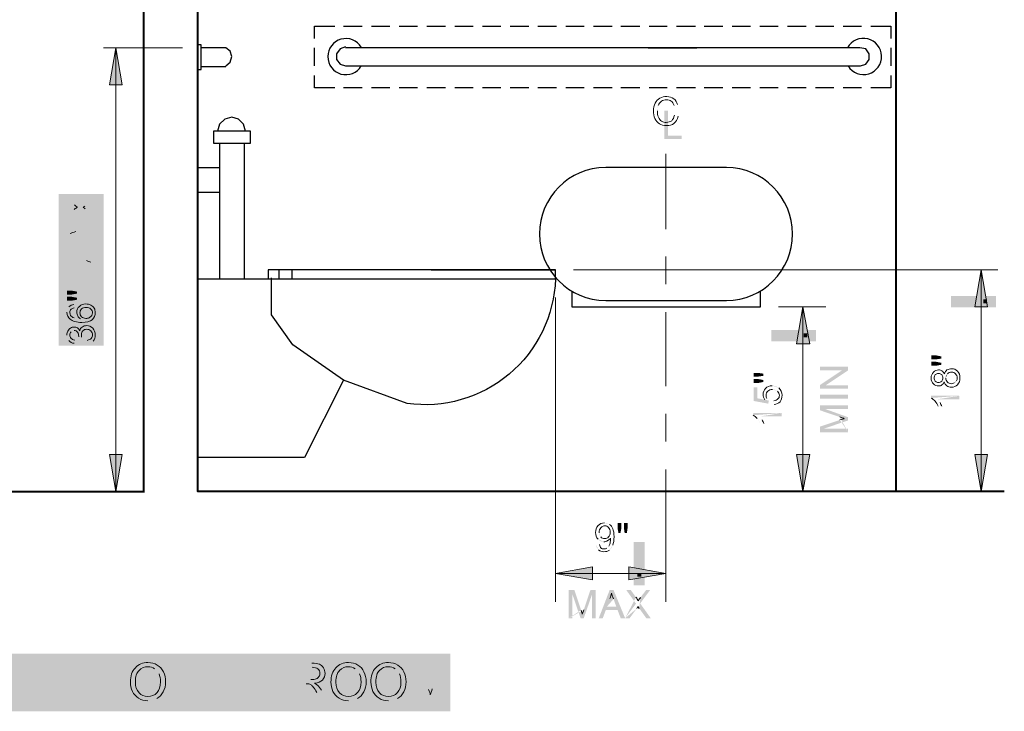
# Model space of a CAD drawing. Header units: inches. Extents: x -455 to 219, y -7 to 215.
# Tile 10 of 33: x -409 to -355, y 146 to 184. Entities that reach past the tile are written whole.
import ezdxf

# ---------------------------------------------------------------- set-up
doc = ezdxf.new("R2010")
doc.units = ezdxf.units.IN
doc.header["$MEASUREMENT"] = 0
doc.layers.add('PDF_Geometry', color=7, linetype='Continuous')
doc.layers.add('PDF_Solid Fills', color=7, linetype='Continuous')

msp = doc.modelspace()

# ---------------------------------------------------------------- hatches: boundary and pattern name
at = {"layer": 'PDF_Solid Fills', "transparency": 33554559}
h = msp.add_hatch(color=256, dxfattribs=at)
h.paths.add_polyline_path([(-373.311404, 178.647299), (-373.108103, 178.593085)], flags=0)
h.paths.add_polyline_path([(-373.135209, 179.230095), (-373.324957, 179.175881)], flags=0)
h.paths.add_polyline_path([(-374.205928, 179.189435, 0.066942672), (-374.246588, 178.89126)], flags=0)
for points in [[(-373.867093, 177.346173), (-373.867093, 178.89126), (-373.663792, 178.89126), (-373.663792, 177.522367), (-372.904802, 177.522367), (-372.904802, 177.346173)], [(-363.75626, 163.60303), (-365.301347, 163.60303), (-365.301347, 163.806331), (-364.081541, 164.619534), (-365.301347, 164.619534), (-365.301347, 164.809282), (-363.75626, 164.809282), (-363.75626, 164.605981), (-364.976065, 163.792777), (-363.75626, 163.792777)], [(-409.187242, 146.471538), (-409.187242, 148.490994), (-408.916174, 148.490994), (-408.916174, 146.701945), (-407.926776, 146.701945), (-407.926776, 146.471538)], [(-407.601495, 146.471538), (-407.601495, 148.490994), (-406.137728, 148.490994), (-406.137728, 148.260586), (-407.330427, 148.260586), (-407.330427, 147.63713), (-406.205495, 147.63713), (-406.205495, 147.393169), (-407.330427, 147.393169), (-407.330427, 146.701945), (-406.083514, 146.701945), (-406.083514, 146.471538)], [(-404.375786, 146.471538), (-404.375786, 148.260586), (-405.053456, 148.260586), (-405.053456, 148.490994), (-403.440602, 148.490994), (-403.440602, 148.260586), (-404.118272, 148.260586), (-404.118272, 146.471538)], [(-400.16068, 146.471538), (-400.16068, 148.490994), (-399.889612, 148.490994), (-399.889612, 146.701945), (-398.900215, 146.701945), (-398.900215, 146.471538)], [(-398.60204, 146.471538), (-398.60204, 148.490994), (-397.138273, 148.490994), (-397.138273, 148.260586), (-398.330972, 148.260586), (-398.330972, 147.63713), (-397.20604, 147.63713), (-397.20604, 147.393169), (-398.330972, 147.393169), (-398.330972, 146.701945), (-397.08406, 146.701945), (-397.08406, 146.471538)], [(-396.162429, 146.471538), (-396.162429, 148.260586), (-396.840098, 148.260586), (-396.840098, 148.490994), (-395.227244, 148.490994), (-395.227244, 148.260586), (-395.904914, 148.260586), (-395.904914, 146.471538)]]:
    msp.add_hatch(color=256, dxfattribs=at).paths.add_polyline_path(points)
h = msp.add_hatch(color=256, dxfattribs=at)
h.paths.add_polyline_path([(-405.202543, 172.873552), (-405.98864, 173.469902), (-406.720524, 172.941319), (-406.720524, 173.185281), (-406.327475, 173.469902)], flags=0)
h.paths.add_polyline_path([(-406.313922, 173.713863), (-406.720524, 174.012038), (-406.720524, 174.228892), (-406.002194, 173.70031), (-405.202543, 174.283106), (-405.202543, 174.025591), (-405.744679, 173.646096)], flags=0)
h.paths.add_polyline_path([(-405.731126, 173.497009), (-405.202543, 173.117514), (-405.202543, 172.873552)], flags=0)
h = msp.add_hatch(color=256, dxfattribs=at)
h.paths.add_polyline_path([(-405.202543, 171.450446), (-406.720524, 172.033242), (-406.720524, 172.26365), (-405.202543, 172.887106), (-405.202543, 172.656698), (-405.663359, 172.480504), (-405.663359, 171.829941), (-405.202543, 171.6673)], flags=0)
h.paths.add_polyline_path([(-405.826, 171.897708), (-405.826, 172.412737), (-406.246155, 172.250096)], flags=0)
h.paths.add_polyline_path([(-406.273262, 172.060349, 0.066061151), (-406.557883, 172.141669)], flags=0)
h.paths.add_polyline_path([(-406.273262, 172.060349), (-405.826, 171.897708)], flags=0)
h = msp.add_hatch(color=256, dxfattribs=at)
h.paths.add_polyline_path([(-405.202543, 169.824038), (-406.720524, 169.824038), (-406.720524, 170.135767), (-405.636252, 170.488155)], flags=0)
h.paths.add_polyline_path([(-405.419398, 170.569475, 0.021361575), (-405.636252, 170.488155)], flags=0)
h.paths.add_polyline_path([(-405.663359, 170.650796), (-406.720524, 171.016737), (-406.720524, 171.287805), (-405.202543, 171.287805), (-405.202543, 171.084504), (-406.476563, 171.084504), (-405.202543, 170.650796), (-405.202543, 170.461048), (-406.503669, 170.027339), (-405.202543, 170.027339), (-405.202543, 169.824038)], flags=0)
h = msp.add_hatch(color=256, dxfattribs=at)
h.paths.add_polyline_path([(-406.178388, 168.495806), (-406.476563, 168.441592), (-406.720524, 168.441592), (-406.720524, 168.658446), (-406.476563, 168.658446), (-406.178388, 168.604233)], flags=0)
h.paths.add_polyline_path([(-406.178388, 168.834641), (-406.476563, 168.780427), (-406.720524, 168.780427), (-406.720524, 168.997281), (-406.476563, 168.997281), (-406.178388, 168.943068)], flags=0)
h = msp.add_hatch(color=256, dxfattribs=at)
h.paths.add_polyline_path([(-406.354582, 168.238291), (-406.341029, 168.048544)], flags=0)
h.paths.add_polyline_path([(-406.341029, 167.492854, 0.079414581), (-405.98864, 167.438641)], flags=0)
h.paths.add_polyline_path([(-406.62565, 168.102757, 0.183619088), (-406.734077, 167.804582)], flags=0)
h = msp.add_hatch(color=256, dxfattribs=at)
h.paths.add_polyline_path([(-405.595592, 166.069748), (-405.622699, 166.259495)], flags=0)
h.paths.add_polyline_path([(-405.920873, 166.43569), (-406.083514, 166.462796)], flags=0)
h.paths.add_polyline_path([(-406.341029, 166.801631, 0.204455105), (-406.503669, 166.733864)], flags=0)
h.paths.add_polyline_path([(-406.300369, 166.273049), (-406.341029, 166.096855)], flags=0)
h.paths.add_polyline_path([(-406.734077, 166.544117, 0.172450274), (-406.62565, 166.245942)], flags=0)
h.paths.add_polyline_path([(-405.595592, 166.069748, 0.17081254), (-405.283864, 166.218835)], flags=0)
h = msp.add_hatch(color=256, dxfattribs=at)
h.paths.add_polyline_path([(-358.633076, 164.917709), (-358.917697, 164.863496), (-359.175212, 164.863496), (-359.175212, 165.08035), (-358.917697, 165.08035), (-358.633076, 165.026136)], flags=0)
h.paths.add_polyline_path([(-358.633076, 165.256544), (-358.917697, 165.215884), (-359.175212, 165.215884), (-359.175212, 165.432738), (-358.917697, 165.432738), (-358.633076, 165.378525)], flags=0)
h = msp.add_hatch(color=256, dxfattribs=at)
h.paths.add_polyline_path([(-368.418628, 163.968971), (-368.703249, 163.914758), (-368.960764, 163.914758), (-368.960764, 164.131612), (-368.703249, 164.131612), (-368.418628, 164.077399)], flags=0)
h.paths.add_polyline_path([(-368.418628, 164.307806), (-368.703249, 164.267146), (-368.960764, 164.267146), (-368.960764, 164.470447), (-368.703249, 164.470447), (-368.418628, 164.429787)], flags=0)
h = msp.add_hatch(color=256, dxfattribs=at)
h.paths.add_polyline_path([(-357.914746, 163.914758, 0.166666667), (-357.792766, 164.036738)], flags=0)
h.paths.add_polyline_path([(-358.294241, 164.416234, 0.197981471), (-358.389115, 164.185826)], flags=0)
h = msp.add_hatch(color=256, dxfattribs=at)
h.paths.add_polyline_path([(-367.822278, 162.735612), (-367.835832, 162.938913)], flags=0)
h.paths.add_polyline_path([(-367.646084, 163.467496, 0.169178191), (-367.917152, 163.56237)], flags=0)
h.paths.add_polyline_path([(-368.22888, 163.060894, 0.09375), (-368.120453, 162.952467)], flags=0)
h.paths.add_polyline_path([(-368.120453, 162.952467), (-368.14756, 162.776273), (-368.94721, 162.92536), (-368.94721, 163.68435), (-368.757463, 163.68435), (-368.757463, 163.074447), (-368.337307, 162.993127)], flags=0)
h.paths.add_polyline_path([(-367.564764, 163.64369, 0.166666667), (-367.930706, 163.765671)], flags=0)
h = msp.add_hatch(color=256, dxfattribs=at)
h.paths.add_polyline_path([(-357.630125, 163.209981), (-357.630125, 163.020234), (-358.836377, 163.020234)], flags=0)
h.paths.add_polyline_path([(-358.836377, 163.020234, 0.008398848), (-358.700843, 162.84404)], flags=0)
h.paths.add_polyline_path([(-358.605969, 162.640739), (-358.795717, 162.640739)], flags=0)
h.paths.add_polyline_path([(-359.188765, 163.088001), (-359.188765, 163.209981), (-357.630125, 163.209981)], flags=0)
h = msp.add_hatch(color=256, dxfattribs=at)
h.paths.add_polyline_path([(-363.75626, 161.204079), (-365.301347, 161.204079), (-365.301347, 161.515807), (-364.203522, 161.881749)], flags=0)
h.paths.add_polyline_path([(-364.217075, 162.044389), (-365.301347, 162.410331), (-365.301347, 162.681399), (-363.75626, 162.681399), (-363.75626, 162.491651), (-365.043832, 162.491651), (-363.75626, 162.030836), (-363.75626, 161.854642), (-365.070939, 161.40738), (-363.75626, 161.40738), (-363.75626, 161.204079)], flags=0)
h = msp.add_hatch(color=256, dxfattribs=at)
h.paths.add_polyline_path([(-367.415676, 162.261244), (-367.415676, 162.071496), (-368.621929, 162.071496)], flags=0)
h.paths.add_polyline_path([(-368.621929, 162.071496, 0.008398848), (-368.486395, 161.895302)], flags=0)
h.paths.add_polyline_path([(-368.391521, 161.692001), (-368.581269, 161.692001)], flags=0)
h.paths.add_polyline_path([(-368.581269, 161.692001, 0.060709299), (-368.757463, 161.963069)], flags=0)
h.paths.add_polyline_path([(-368.974317, 162.139263), (-368.974317, 162.261244), (-367.415676, 162.261244)], flags=0)
h = msp.add_hatch(color=256, dxfattribs=at)
h.paths.add_polyline_path([(-377.621383, 155.010177), (-377.431636, 155.02373)], flags=0)
h.paths.add_polyline_path([(-377.025034, 154.820429, 0.09375), (-376.916607, 154.928857)], flags=0)
h.paths.add_polyline_path([(-377.512956, 155.321905, 0.228211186), (-377.187675, 155.172818)], flags=0)
h.paths.add_polyline_path([(-376.8895, 156.135109, 0.147942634), (-377.160568, 156.216429)], flags=0)
h.paths.add_polyline_path([(-376.8895, 154.712002, 0.128420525), (-376.699752, 154.98307)], flags=0)
h.paths.add_polyline_path([(-377.621383, 155.010177, 0.172527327), (-377.485849, 154.725556)], flags=0)
h.paths.add_polyline_path([(-377.458743, 155.674293, 0.197981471), (-377.363869, 155.443886)], flags=0)
h = msp.add_hatch(color=256, dxfattribs=at)
h.paths.add_polyline_path([(-376.388024, 155.66074), (-376.442238, 155.945361), (-376.442238, 156.202876), (-376.225384, 156.202876), (-376.225384, 155.945361), (-376.279597, 155.66074)], flags=0)
h.paths.add_polyline_path([(-376.049189, 155.66074), (-376.08985, 155.945361), (-376.08985, 156.202876), (-375.886549, 156.202876), (-375.886549, 155.945361), (-375.927209, 155.66074)], flags=0)
h = msp.add_hatch(color=256, dxfattribs=at)
h.paths.add_polyline_path([(-379.12581, 150.971265), (-379.12581, 152.516352), (-378.814082, 152.516352), (-378.448141, 151.418527)], flags=0)
h.paths.add_polyline_path([(-378.299053, 151.432081), (-377.933111, 152.516352), (-377.64849, 152.516352), (-377.64849, 150.971265), (-377.851791, 150.971265), (-377.851791, 152.258838), (-378.299053, 150.971265), (-378.475247, 150.971265), (-378.922509, 152.285944), (-378.922509, 150.971265), (-379.12581, 150.971265)], flags=0)
h = msp.add_hatch(color=256, dxfattribs=at)
h.paths.add_polyline_path([(-377.472296, 150.971265), (-376.875947, 152.516352), (-376.659092, 152.516352), (-376.022083, 150.971265), (-376.266044, 150.971265), (-376.442238, 151.432081), (-377.079248, 151.432081), (-377.255442, 150.971265)], flags=0)
h.paths.add_polyline_path([(-377.025034, 151.608275), (-376.510005, 151.608275), (-376.659092, 152.02843)], flags=0)
h.paths.add_polyline_path([(-376.862393, 152.055537), (-377.025034, 151.608275)], flags=0)
h = msp.add_hatch(color=256, dxfattribs=at)
h.paths.add_polyline_path([(-376.022083, 150.971265), (-375.425733, 151.770915), (-375.954316, 152.516352), (-375.710355, 152.516352), (-375.425733, 152.123304)], flags=0)
h.paths.add_polyline_path([(-375.181772, 152.10975), (-374.870044, 152.516352), (-374.65319, 152.516352), (-375.195326, 151.784469), (-374.61253, 150.971265), (-374.856491, 150.971265), (-375.249539, 151.513401)], flags=0)
h.paths.add_polyline_path([(-375.385073, 151.499848), (-375.778122, 150.971265), (-376.022083, 150.971265)], flags=0)
h = msp.add_hatch(color=256, dxfattribs=at)
h.paths.add_polyline_path([(-394.156526, 146.471538), (-394.156526, 148.490994), (-393.262002, 148.490994)], flags=0)
h.paths.add_polyline_path([(-392.719866, 147.013674), (-392.367478, 146.471538), (-392.706313, 146.471538), (-392.977381, 146.891693)], flags=0)
h.paths.add_polyline_path([(-393.57373, 147.366062), (-393.885458, 147.366062), (-393.885458, 146.471538), (-394.156526, 146.471538)], flags=0)
h.paths.add_polyline_path([(-393.885458, 147.59647), (-393.316216, 147.59647)], flags=0)
h.paths.add_polyline_path([(-393.248449, 148.274139), (-393.885458, 148.274139), (-393.885458, 147.59647)], flags=0)
h = msp.add_hatch(color=256, dxfattribs=at)
h.paths.add_polyline_path([(-387.718663, 146.471538), (-387.718663, 148.490994), (-387.312061, 148.490994), (-386.837692, 147.054334)], flags=0)
h.paths.add_polyline_path([(-386.634391, 147.081441), (-386.146469, 148.490994), (-385.780528, 148.490994), (-385.780528, 146.471538), (-386.038042, 146.471538), (-386.038042, 148.165712), (-386.634391, 146.471538), (-386.878353, 146.471538), (-387.461149, 148.192819), (-387.461149, 146.471538), (-387.718663, 146.471538)], flags=0)
h = msp.add_hatch(color=256, dxfattribs=at)
h.paths.add_polyline_path([(-402.27501, 146.430878, 0.127463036), (-401.787088, 146.552858)], flags=0)
h.paths.add_polyline_path([(-401.665107, 147.908198, 0.152961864), (-401.909068, 148.192819)], flags=0)
h = msp.add_hatch(color=256, dxfattribs=at)
h.paths.add_polyline_path([(-391.242546, 146.430878, 0.119491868), (-390.74107, 146.552858)], flags=0)
h.paths.add_polyline_path([(-390.632643, 147.908198, 0.152961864), (-390.876604, 148.192819)], flags=0)
h = msp.add_hatch(color=256, dxfattribs=at)
h.paths.add_polyline_path([(-389.046896, 146.430878, 0.119491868), (-388.54542, 146.552858)], flags=0)
h.paths.add_polyline_path([(-388.436993, 147.908198, 0.152961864), (-388.680954, 148.192819)], flags=0)

# ---------------------------------------------------------------- linework, layer by layer
at = {"layer": 'PDF_Geometry', "lineweight": 40}
for points in [[(-443.206265, 205.510129), (-443.206265, 157.93771), (-402.464758, 157.93771)], [(-402.518971, 205.510129), (-402.518971, 157.93771)], [(-355.163407, 157.93771), (-399.537224, 157.93771), (-399.537224, 205.510129)], [(-361.126901, 205.510129), (-361.126901, 157.93771)]]:
    msp.add_lwpolyline(points, dxfattribs=at)
at = {"layer": 'PDF_Geometry', "lineweight": 30}
for points in [[(-393.112915, 182.875958), (-393.112915, 183.553628), (-392.001536, 183.553628)], [(-391.513614, 183.553628), (-390.483556, 183.553628)], [(-389.968527, 183.553628), (-388.965576, 183.553628)], [(-388.450546, 183.553628), (-387.447595, 183.553628)], [(-386.932566, 183.553628), (-385.902508, 183.553628)], [(-385.387479, 183.553628), (-384.384528, 183.553628)], [(-383.869499, 183.553628), (-382.866547, 183.553628)], [(-382.351518, 183.553628), (-381.32146, 183.553628)], [(-380.833538, 183.553628), (-379.80348, 183.553628)], [(-379.288451, 183.553628), (-378.2855, 183.553628)], [(-377.770471, 183.553628), (-376.740413, 183.553628)], [(-376.25249, 183.553628), (-375.222432, 183.553628)], [(-374.707403, 183.553628), (-373.704452, 183.553628)], [(-373.189423, 183.553628), (-372.159365, 183.553628)], [(-371.671443, 183.553628), (-370.641385, 183.553628)], [(-370.126356, 183.553628), (-369.123404, 183.553628)], [(-368.608375, 183.553628), (-367.605424, 183.553628)], [(-367.090395, 183.553628), (-366.060337, 183.553628)], [(-365.545308, 183.553628), (-364.542357, 183.553628)], [(-364.027328, 183.553628), (-363.024376, 183.553628)], [(-362.509347, 183.553628), (-361.397969, 183.553628), (-361.397969, 182.875958)], [(-397.992137, 181.357978), (-397.748176, 181.574832), (-397.666856, 181.873007), (-397.748176, 182.171182), (-397.992137, 182.360929), (-399.347477, 182.360929)], [(-393.112915, 181.357978), (-393.112915, 182.360929)], [(-391.405187, 182.415143), (-391.703361, 182.306716), (-391.893109, 182.035648), (-391.893109, 181.710366), (-391.703361, 181.466405), (-391.405187, 181.357978), (-363.07859, 181.357978), (-362.780415, 181.466405), (-362.590668, 181.710366), (-362.590668, 182.035648), (-362.780415, 182.306716), (-363.105697, 182.360929), (-391.405187, 182.360929)], [(-374.761617, 182.360929), (-372.078045, 182.360929)], [(-361.397969, 182.360929), (-361.397969, 181.357978)], [(-399.347477, 181.330871), (-397.992137, 181.330871)], [(-392.001536, 180.165279), (-393.112915, 180.165279), (-393.112915, 180.842949)], [(-361.397969, 180.842949), (-361.397969, 180.165279), (-362.509347, 180.165279)], [(-390.483556, 180.165279), (-391.513614, 180.165279)], [(-388.965576, 180.165279), (-389.968527, 180.165279)], [(-387.447595, 180.165279), (-388.450546, 180.165279)], [(-385.902508, 180.165279), (-386.932566, 180.165279)], [(-384.384528, 180.165279), (-385.387479, 180.165279)], [(-382.866547, 180.165279), (-383.869499, 180.165279)], [(-381.32146, 180.165279), (-382.351518, 180.165279)], [(-379.80348, 180.165279), (-380.833538, 180.165279)], [(-378.2855, 180.165279), (-379.288451, 180.165279)], [(-376.740413, 180.165279), (-377.770471, 180.165279)], [(-375.222432, 180.165279), (-376.25249, 180.165279)], [(-373.704452, 180.165279), (-374.707403, 180.165279)], [(-372.159365, 180.165279), (-373.189423, 180.165279)], [(-370.641385, 180.165279), (-371.671443, 180.165279)], [(-369.123404, 180.165279), (-370.126356, 180.165279)], [(-367.605424, 180.165279), (-368.608375, 180.165279)], [(-366.060337, 180.165279), (-367.090395, 180.165279)], [(-364.542357, 180.165279), (-365.545308, 180.165279)], [(-363.024376, 180.165279), (-364.027328, 180.165279)], [(-396.907865, 177.779882), (-397.016293, 178.159377), (-397.28736, 178.430445), (-397.666856, 178.538872), (-398.046351, 178.430445), (-398.344525, 178.159377), (-398.452952, 177.779882)], [(-398.344525, 177.102212), (-398.344525, 169.647844)], [(-396.989186, 177.102212), (-396.989186, 169.647844)], [(-398.344525, 175.746872), (-399.537224, 175.746872)], [(-398.344525, 174.391533), (-399.537224, 174.391533)], [(-395.064604, 170.135767), (-395.064604, 169.647844)], [(-394.359827, 170.135767), (-394.359827, 169.647844)], [(-391.513614, 164.063845), (-394.305613, 166.015534), (-395.471205, 167.669049), (-395.471205, 169.702058)], [(-378.96317, 168.970174), (-378.96317, 168.102757), (-368.581269, 168.102757), (-368.581269, 168.970174)], [(-404.091165, 157.93771), (-402.518971, 157.93771)], [(-367.632531, 157.93771), (-364.976065, 157.93771)]]:
    msp.add_lwpolyline(points, dxfattribs=at)
at = {"layer": 'PDF_Geometry', "lineweight": 18}
for points in [[(-404.036951, 182.360929), (-404.714621, 182.360929)], [(-400.377535, 182.360929), (-404.091165, 182.360929)], [(-403.277961, 157.93771), (-404.036951, 157.93771), (-404.036951, 182.360929), (-403.277961, 182.360929)], [(-373.785772, 176.532969), (-373.785772, 172.38563)], [(-373.785772, 170.86765), (-373.785772, 169.34967)], [(-378.854742, 170.135767), (-355.515795, 170.135767)], [(-356.437426, 170.135767), (-357.115096, 170.135767)], [(-355.678436, 157.93771), (-356.437426, 157.93771), (-356.437426, 170.135767), (-355.678436, 170.135767)], [(-379.857694, 168.617786), (-379.857694, 151.865789)], [(-367.578317, 168.102757), (-364.976065, 168.102757)], [(-365.463988, 157.93771), (-366.250084, 157.93771), (-366.250084, 168.102757), (-367.009075, 168.102757)], [(-366.250084, 168.102757), (-365.735055, 168.102757)], [(-373.785772, 167.804582), (-373.785772, 163.738564)], [(-373.785772, 162.220583), (-373.785772, 160.702603)], [(-373.785772, 159.157516), (-373.785772, 151.865789)], [(-404.036951, 157.93771), (-404.714621, 157.93771)], [(-366.250084, 157.93771), (-366.900647, 157.93771)], [(-356.437426, 157.93771), (-357.684338, 157.93771)], [(-379.857694, 153.437983), (-379.857694, 154.115653)], [(-373.785772, 153.437983), (-373.785772, 154.115653)], [(-379.857694, 152.678993), (-379.857694, 153.437983), (-373.785772, 153.437983), (-373.785772, 152.678993)]]:
    msp.add_lwpolyline(points, dxfattribs=at)
for points in [[(-404.036951, 182.360929), (-404.38934, 180.32792), (-403.684563, 180.32792)], [(-356.437426, 170.135767), (-356.789814, 168.102757), (-356.085038, 168.102757)], [(-366.250084, 168.102757), (-366.602473, 166.069748), (-365.870589, 166.069748)], [(-404.036951, 157.93771), (-403.684563, 159.97072), (-404.38934, 159.97072)], [(-366.250084, 157.93771), (-365.870589, 159.97072), (-366.602473, 159.97072)], [(-356.437426, 157.93771), (-356.085038, 159.97072), (-356.789814, 159.97072)], [(-379.857694, 153.437983), (-377.824684, 153.085595), (-377.824684, 153.790371)], [(-373.785772, 153.437983), (-375.818782, 153.790371), (-375.818782, 153.085595)]]:
    msp.add_lwpolyline(points, close=True, dxfattribs=at)
at = {"layer": 'PDF_Geometry', "lineweight": 30}
for points in [[(-399.347477, 181.168231), (-399.347477, 182.52357), (-399.537217, 182.52357), (-399.537217, 181.168231)], [(-398.669807, 177.779882), (-398.669807, 177.102212), (-396.636797, 177.102212), (-396.636797, 177.779882)]]:
    msp.add_lwpolyline(points, close=True, dxfattribs=at)
msp.add_lwpolyline([(-370.451637, 175.773979), (-377.092801, 175.773979, 0.995374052), (-377.092801, 168.455145), (-370.451637, 168.455145, 0.995374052)], format="xyb", close=True, dxfattribs=at)
msp.add_lwpolyline([(-386.688605, 170.135767), (-379.857694, 170.135767), (-395.660953, 170.135767), (-395.660953, 169.647844), (-379.857694, 169.647844, -0.446006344), (-388.016838, 162.789826), (-391.513614, 164.063845), (-393.65505, 159.808079), (-399.537224, 159.808079), (-399.537224, 169.647844), (-379.857694, 169.647844), (-379.857694, 170.135767)], format="xyb", dxfattribs=at)
for centre, radius, start, end in [((-391.387448, 181.873007), 0.993583, 31.2219771, 328.7780229), ((-362.909237, 181.882713), 0.996391, 211.7783935, 151.3179219)]:
    msp.add_arc(centre, radius, start, end, dxfattribs=at)
at = {"layer": 'PDF_Geometry', "lineweight": 18}
for points in [[(-374.463442, 178.89126), (-374.463442, 179.053901), (-374.422782, 179.189435), (-374.368568, 179.311415)], [(-374.368568, 179.311415), (-374.300801, 179.433396), (-374.219481, 179.52827), (-374.111054, 179.582483)], [(-374.029734, 179.419843), (-374.111054, 179.365629), (-374.165267, 179.284309), (-374.205928, 179.189435)], [(-374.111054, 179.582483), (-373.989073, 179.65025), (-373.867093, 179.677357), (-373.731559, 179.677357)], [(-373.745112, 179.501163), (-373.853539, 179.501163), (-373.961967, 179.474056), (-374.029734, 179.419843)], [(-373.487598, 179.419843), (-373.555365, 179.474056), (-373.636685, 179.501163), (-373.745112, 179.501163)], [(-373.731559, 179.677357), (-373.582471, 179.677357), (-373.446938, 179.636697), (-373.352064, 179.555376)], [(-373.324957, 179.175881), (-373.365617, 179.284309), (-373.419831, 179.379182), (-373.487598, 179.419843)], [(-373.352064, 179.555376), (-373.243637, 179.474056), (-373.17587, 179.365629), (-373.135209, 179.230095)], [(-374.382122, 178.471105), (-374.436335, 178.593085), (-374.463442, 178.742173), (-374.463442, 178.89126)], [(-374.246588, 178.89126), (-374.246588, 178.755726), (-374.233034, 178.633746), (-374.192374, 178.538872)], [(-374.138161, 178.17293), (-374.246588, 178.240697), (-374.327908, 178.335571), (-374.382122, 178.471105)], [(-374.192374, 178.538872), (-374.151714, 178.443998), (-374.097501, 178.376231), (-374.01618, 178.322017)], [(-374.01618, 178.322017), (-373.93486, 178.267804), (-373.853539, 178.25425), (-373.758666, 178.25425)], [(-373.758666, 178.25425), (-373.636685, 178.25425), (-373.541811, 178.281357), (-373.460491, 178.349124)], [(-373.460491, 178.349124), (-373.392724, 178.416891), (-373.33851, 178.511765), (-373.311404, 178.647299)], [(-373.108103, 178.593085), (-373.148763, 178.416891), (-373.21653, 178.294911), (-373.33851, 178.200037)], [(-373.731559, 178.078056), (-373.907753, 178.078056), (-374.043287, 178.105163), (-374.138161, 178.17293)], [(-373.33851, 178.200037), (-373.446938, 178.118717), (-373.582471, 178.078056), (-373.731559, 178.078056)], [(-406.327475, 173.469902), (-406.246155, 173.524115), (-406.191941, 173.564776), (-406.151281, 173.591882)], [(-406.151281, 173.591882), (-406.205495, 173.618989), (-406.259708, 173.659649), (-406.313922, 173.713863)], [(-405.744679, 173.646096), (-405.771786, 173.618989), (-405.812446, 173.591882), (-405.839553, 173.578329)], [(-405.839553, 173.578329), (-405.78534, 173.537669), (-405.744679, 173.510562), (-405.731126, 173.497009)], [(-406.246155, 172.250096), (-406.381689, 172.209436), (-406.476563, 172.168776), (-406.557883, 172.141669)], [(-405.419398, 170.569475), (-405.473611, 170.583029), (-405.554932, 170.610135), (-405.663359, 170.650796)], [(-406.62565, 168.102757), (-406.557883, 168.170524), (-406.463009, 168.224738), (-406.354582, 168.238291)], [(-406.490116, 167.980777), (-406.54433, 167.926563), (-406.571436, 167.872349), (-406.571436, 167.791029)], [(-406.341029, 168.048544), (-406.408796, 168.03499), (-406.463009, 168.007883), (-406.490116, 167.980777)], [(-406.191941, 167.818136), (-406.191941, 167.940116), (-406.137728, 168.048544), (-406.042854, 168.129864)], [(-406.042854, 168.129864), (-405.961534, 168.224738), (-405.839553, 168.265398), (-405.690466, 168.265398)], [(-405.934427, 167.99433), (-405.98864, 167.926563), (-406.015747, 167.858796), (-406.015747, 167.777476)], [(-405.676912, 168.07565), (-405.78534, 168.07565), (-405.86666, 168.048544), (-405.934427, 167.99433)], [(-405.690466, 168.265398), (-405.595592, 168.265398), (-405.500718, 168.238291), (-405.419398, 168.197631)], [(-405.419398, 167.980777), (-405.487165, 168.048544), (-405.568485, 168.07565), (-405.676912, 168.07565)], [(-405.419398, 168.197631), (-405.338077, 168.156971), (-405.283864, 168.102757), (-405.22965, 168.03499)], [(-405.324524, 167.777476), (-405.324524, 167.858796), (-405.351631, 167.926563), (-405.419398, 167.980777)], [(-405.22965, 168.03499), (-405.18899, 167.95367), (-405.175437, 167.872349), (-405.175437, 167.791029)], [(-406.557883, 167.425087), (-406.66631, 167.519961), (-406.734077, 167.641942), (-406.734077, 167.804582)], [(-406.571436, 167.791029), (-406.571436, 167.736815), (-406.557883, 167.682602), (-406.530776, 167.628388)], [(-405.90732, 167.248893), (-406.205495, 167.248893), (-406.422349, 167.303107), (-406.557883, 167.425087)], [(-406.530776, 167.628388), (-406.490116, 167.574175), (-406.422349, 167.533515), (-406.341029, 167.492854)], [(-406.137728, 167.601282), (-406.164835, 167.669049), (-406.191941, 167.736815), (-406.191941, 167.818136)], [(-405.98864, 167.438641), (-406.056407, 167.492854), (-406.110621, 167.547068), (-406.137728, 167.601282)], [(-406.015747, 167.777476), (-406.015747, 167.696155), (-405.98864, 167.614835), (-405.934427, 167.560621)], [(-405.934427, 167.560621), (-405.86666, 167.506408), (-405.78534, 167.465748), (-405.690466, 167.465748)], [(-405.338077, 167.397981), (-405.460058, 167.303107), (-405.649806, 167.248893), (-405.90732, 167.248893)], [(-405.690466, 167.465748), (-405.622699, 167.465748), (-405.568485, 167.479301), (-405.500718, 167.506408)], [(-405.500718, 167.506408), (-405.446505, 167.533515), (-405.405844, 167.574175), (-405.365184, 167.628388)], [(-405.365184, 167.628388), (-405.338077, 167.682602), (-405.324524, 167.723262), (-405.324524, 167.777476)], [(-405.175437, 167.791029), (-405.175437, 167.628388), (-405.22965, 167.506408), (-405.338077, 167.397981)], [(-406.679864, 166.774524), (-406.639203, 166.855845), (-406.598543, 166.910058), (-406.530776, 166.937165)], [(-406.530776, 166.937165), (-406.463009, 166.977825), (-406.408796, 166.991379), (-406.327475, 166.991379)], [(-406.327475, 166.991379), (-406.273262, 166.991379), (-406.205495, 166.977825), (-406.151281, 166.950719)], [(-406.151281, 166.950719), (-406.097068, 166.910058), (-406.056407, 166.855845), (-406.029301, 166.788078)], [(-406.029301, 166.788078), (-406.002194, 166.882952), (-405.961534, 166.950719), (-405.893767, 166.991379)], [(-405.893767, 166.991379), (-405.826, 167.045592), (-405.744679, 167.072699), (-405.649806, 167.072699)], [(-405.649806, 166.869398), (-405.731126, 166.869398), (-405.798893, 166.842291), (-405.853106, 166.788078)], [(-405.649806, 167.072699), (-405.514272, 167.072699), (-405.405844, 167.018486), (-405.310971, 166.923612)], [(-405.419398, 166.788078), (-405.473611, 166.842291), (-405.554932, 166.869398), (-405.649806, 166.869398)], [(-405.310971, 166.923612), (-405.216097, 166.828738), (-405.175437, 166.706757), (-405.175437, 166.55767)], [(-406.734077, 166.544117), (-406.734077, 166.63899), (-406.70697, 166.706757), (-406.679864, 166.774524)], [(-406.503669, 166.733864), (-406.557883, 166.693204), (-406.571436, 166.625437), (-406.571436, 166.55767)], [(-406.571436, 166.55767), (-406.571436, 166.47635), (-406.557883, 166.422136), (-406.503669, 166.367923)], [(-406.503669, 166.367923), (-406.463009, 166.327262), (-406.395242, 166.286602), (-406.300369, 166.273049)], [(-406.151281, 166.706757), (-406.191941, 166.774524), (-406.246155, 166.801631), (-406.341029, 166.801631)], [(-406.083514, 166.489903), (-406.083514, 166.571223), (-406.097068, 166.63899), (-406.151281, 166.706757)], [(-406.083514, 166.462796), (-406.083514, 166.47635), (-406.083514, 166.489903), (-406.083514, 166.489903)], [(-405.853106, 166.788078), (-405.90732, 166.733864), (-405.934427, 166.666097), (-405.934427, 166.571223)], [(-405.934427, 166.571223), (-405.934427, 166.544117), (-405.934427, 166.489903), (-405.920873, 166.43569)], [(-405.622699, 166.259495), (-405.514272, 166.286602), (-405.446505, 166.313709), (-405.392291, 166.367923)], [(-405.324524, 166.55767), (-405.324524, 166.652544), (-405.351631, 166.720311), (-405.419398, 166.788078)], [(-405.392291, 166.367923), (-405.351631, 166.422136), (-405.324524, 166.489903), (-405.324524, 166.55767)], [(-405.175437, 166.55767), (-405.175437, 166.422136), (-405.202543, 166.313709), (-405.283864, 166.218835)], [(-406.341029, 166.096855), (-406.463009, 166.110408), (-406.557883, 166.164622), (-406.62565, 166.245942)], [(-358.321348, 164.633088), (-358.240028, 164.673748), (-358.158707, 164.700855), (-358.063833, 164.700855)], [(-358.063833, 164.700855), (-357.9283, 164.700855), (-357.819872, 164.660195), (-357.738552, 164.565321)], [(-359.188765, 164.185826), (-359.188765, 164.32136), (-359.148105, 164.429787), (-359.066785, 164.511107)], [(-359.066785, 163.874098), (-359.148105, 163.941865), (-359.188765, 164.050292), (-359.188765, 164.185826)], [(-359.066785, 164.511107), (-358.985464, 164.592428), (-358.890591, 164.633088), (-358.782163, 164.633088)], [(-358.958358, 164.375573), (-358.999018, 164.32136), (-359.026125, 164.267146), (-359.026125, 164.185826)], [(-359.026125, 164.185826), (-359.026125, 164.118059), (-358.999018, 164.063845), (-358.958358, 164.009632)], [(-358.782163, 164.44334), (-358.84993, 164.44334), (-358.904144, 164.416234), (-358.958358, 164.375573)], [(-358.782163, 164.633088), (-358.700843, 164.633088), (-358.64663, 164.619534), (-358.592416, 164.578874)], [(-358.605969, 164.375573), (-358.660183, 164.416234), (-358.714396, 164.44334), (-358.782163, 164.44334)], [(-358.538202, 164.199379), (-358.538202, 164.267146), (-358.565309, 164.32136), (-358.605969, 164.375573)], [(-358.605969, 164.009632), (-358.565309, 164.063845), (-358.538202, 164.118059), (-358.538202, 164.199379)], [(-358.592416, 164.578874), (-358.538202, 164.551768), (-358.497542, 164.484001), (-358.470435, 164.416234)], [(-358.470435, 164.416234), (-358.429775, 164.511107), (-358.389115, 164.578874), (-358.321348, 164.633088)], [(-358.389115, 164.185826), (-358.389115, 164.104505), (-358.348455, 164.023185), (-358.294241, 163.968971)], [(-358.063833, 164.511107), (-358.158707, 164.511107), (-358.226474, 164.484001), (-358.294241, 164.416234)], [(-357.846979, 164.416234), (-357.901193, 164.484001), (-357.96896, 164.511107), (-358.063833, 164.511107)], [(-357.752105, 164.199379), (-357.752105, 164.2807), (-357.779212, 164.36202), (-357.846979, 164.416234)], [(-357.792766, 164.036738), (-357.765659, 164.077399), (-357.752105, 164.131612), (-357.752105, 164.199379)], [(-357.738552, 164.565321), (-357.643678, 164.470447), (-357.603018, 164.348467), (-357.603018, 164.199379)], [(-357.603018, 164.199379), (-357.603018, 164.036738), (-357.643678, 163.914758), (-357.738552, 163.819884)], [(-368.432181, 163.277748), (-368.432181, 163.413282), (-368.391521, 163.521709), (-368.296647, 163.616583)], [(-368.296647, 163.616583), (-368.201773, 163.711457), (-368.079793, 163.765671), (-367.930706, 163.765671)], [(-367.564764, 163.64369), (-367.442783, 163.535263), (-367.38857, 163.399729), (-367.38857, 163.237088)], [(-358.782163, 163.752117), (-358.890591, 163.752117), (-358.985464, 163.792777), (-359.066785, 163.874098)], [(-358.958358, 164.009632), (-358.904144, 163.968971), (-358.84993, 163.941865), (-358.795717, 163.941865)], [(-358.795717, 163.941865), (-358.714396, 163.941865), (-358.660183, 163.968971), (-358.605969, 164.009632)], [(-358.592416, 163.806331), (-358.64663, 163.765671), (-358.714396, 163.752117), (-358.782163, 163.752117)], [(-358.470435, 163.982525), (-358.497542, 163.901205), (-358.538202, 163.846991), (-358.592416, 163.806331)], [(-358.321348, 163.765671), (-358.389115, 163.806331), (-358.443329, 163.887651), (-358.470435, 163.982525)], [(-358.077387, 163.68435), (-358.172261, 163.68435), (-358.253581, 163.711457), (-358.321348, 163.765671)], [(-358.294241, 163.968971), (-358.240028, 163.914758), (-358.158707, 163.874098), (-358.077387, 163.874098)], [(-358.077387, 163.874098), (-358.023173, 163.874098), (-357.96896, 163.887651), (-357.914746, 163.914758)], [(-357.738552, 163.819884), (-357.819872, 163.72501), (-357.941853, 163.68435), (-358.077387, 163.68435)], [(-368.337307, 162.993127), (-368.405074, 163.074447), (-368.432181, 163.182875), (-368.432181, 163.277748)], [(-368.174667, 163.467496), (-368.242434, 163.413282), (-368.26954, 163.331962), (-368.26954, 163.223535)], [(-368.26954, 163.223535), (-368.26954, 163.169321), (-368.255987, 163.115108), (-368.22888, 163.060894)], [(-367.917152, 163.56237), (-368.025579, 163.56237), (-368.1069, 163.521709), (-368.174667, 163.467496)], [(-367.537657, 163.237088), (-367.537657, 163.318409), (-367.578317, 163.399729), (-367.646084, 163.467496)], [(-367.618977, 163.033787), (-367.564764, 163.088001), (-367.537657, 163.155768), (-367.537657, 163.237088)], [(-367.38857, 163.237088), (-367.38857, 163.088001), (-367.42923, 162.979574), (-367.496997, 162.8847)], [(-358.971911, 162.911807), (-359.053231, 162.993127), (-359.120998, 163.047341), (-359.188765, 163.088001)], [(-367.835832, 162.938913), (-367.740958, 162.952467), (-367.659638, 162.979574), (-367.618977, 163.033787)], [(-367.496997, 162.8847), (-367.578317, 162.803379), (-367.686744, 162.749166), (-367.822278, 162.735612)], [(-358.795717, 162.640739), (-358.84993, 162.749166), (-358.904144, 162.84404), (-358.971911, 162.911807)], [(-358.700843, 162.84404), (-358.660183, 162.762719), (-358.633076, 162.694952), (-358.605969, 162.640739)], [(-368.757463, 161.963069), (-368.838783, 162.044389), (-368.90655, 162.098603), (-368.974317, 162.139263)], [(-363.973114, 161.949516), (-364.027328, 161.976622), (-364.108648, 162.003729), (-364.217075, 162.044389)], [(-368.486395, 161.895302), (-368.445735, 161.813982), (-368.418628, 161.746215), (-368.391521, 161.692001)], [(-364.203522, 161.881749), (-364.095095, 161.922409), (-364.027328, 161.935962), (-363.973114, 161.949516)], [(-377.64849, 155.687847), (-377.64849, 155.836934), (-377.60783, 155.972468), (-377.512956, 156.067342)], [(-377.512956, 156.067342), (-377.418082, 156.162216), (-377.296102, 156.216429), (-377.160568, 156.216429)], [(-377.133461, 156.053788), (-377.228335, 156.053788), (-377.296102, 156.013128), (-377.363869, 155.945361)], [(-376.93016, 155.958915), (-376.984374, 156.026682), (-377.052141, 156.053788), (-377.133461, 156.053788)], [(-376.8895, 156.135109), (-376.80818, 156.080895), (-376.740413, 155.999575), (-376.699752, 155.891148)], [(-377.512956, 155.321905), (-377.60783, 155.416779), (-377.64849, 155.538759), (-377.64849, 155.687847)], [(-377.363869, 155.945361), (-377.418082, 155.877594), (-377.458743, 155.796274), (-377.458743, 155.674293)], [(-376.84884, 155.7014), (-376.84884, 155.809827), (-376.875947, 155.891148), (-376.93016, 155.958915)], [(-376.93016, 155.443886), (-376.875947, 155.498099), (-376.84884, 155.592973), (-376.84884, 155.7014)], [(-376.699752, 155.891148), (-376.659092, 155.796274), (-376.631986, 155.647187), (-376.631986, 155.457439)], [(-376.631986, 155.457439), (-376.631986, 155.267692), (-376.659092, 155.105051), (-376.699752, 154.98307)], [(-377.431636, 155.02373), (-377.418082, 154.94241), (-377.390976, 154.874643), (-377.350315, 154.833983)], [(-377.363869, 155.443886), (-377.309655, 155.376119), (-377.228335, 155.349012), (-377.147015, 155.349012)], [(-376.984374, 155.240585), (-377.038587, 155.199925), (-377.119908, 155.172818), (-377.187675, 155.172818)], [(-377.147015, 155.349012), (-377.052141, 155.349012), (-376.984374, 155.376119), (-376.93016, 155.443886)], [(-376.821733, 155.376119), (-376.862393, 155.321905), (-376.916607, 155.267692), (-376.984374, 155.240585)], [(-376.916607, 154.928857), (-376.8895, 154.969517), (-376.875947, 155.037284), (-376.84884, 155.105051)], [(-376.84884, 155.105051), (-376.835286, 155.186371), (-376.821733, 155.267692), (-376.821733, 155.349012)], [(-376.821733, 155.349012), (-376.821733, 155.349012), (-376.821733, 155.362565), (-376.821733, 155.376119)], [(-377.187675, 154.630682), (-377.309655, 154.630682), (-377.404529, 154.657789), (-377.485849, 154.725556)], [(-377.350315, 154.833983), (-377.309655, 154.806876), (-377.255442, 154.779769), (-377.187675, 154.779769)], [(-377.187675, 154.779769), (-377.119908, 154.779769), (-377.079248, 154.793323), (-377.025034, 154.820429)], [(-376.8895, 154.712002), (-376.97082, 154.657789), (-377.079248, 154.630682), (-377.187675, 154.630682)], [(-376.767519, 152.353711), (-376.794626, 152.258838), (-376.821733, 152.150411), (-376.862393, 152.055537)], [(-376.659092, 152.02843), (-376.713306, 152.163964), (-376.753966, 152.272391), (-376.767519, 152.353711)], [(-375.425733, 152.123304), (-375.37152, 152.041983), (-375.33086, 151.974216), (-375.303753, 151.933556)], [(-375.303753, 151.933556), (-375.263093, 151.98777), (-375.222432, 152.041983), (-375.181772, 152.10975)], [(-378.448141, 151.418527), (-378.421034, 151.3101), (-378.393927, 151.242333), (-378.380374, 151.188119)], [(-378.380374, 151.188119), (-378.36682, 151.242333), (-378.32616, 151.323653), (-378.299053, 151.432081)], [(-375.317306, 151.621828), (-375.344413, 151.567614), (-375.37152, 151.526954), (-375.385073, 151.499848)], [(-375.249539, 151.513401), (-375.263093, 151.554061), (-375.290199, 151.581168), (-375.317306, 151.621828)]]:
    msp.add_open_spline(points, degree=3, dxfattribs=at)
at = {"layer": 'PDF_Geometry', "lineweight": 9}
for points in [[(-402.966233, 148.247033), (-402.790039, 148.43678), (-402.559631, 148.531654), (-402.27501, 148.531654)], [(-402.27501, 148.531654), (-402.085262, 148.531654), (-401.922622, 148.490994), (-401.759981, 148.39612)], [(-393.262002, 148.490994), (-393.072254, 148.490994), (-392.93672, 148.47744), (-392.841847, 148.43678)], [(-392.841847, 148.43678), (-392.746973, 148.39612), (-392.679206, 148.341906), (-392.624992, 148.247033)], [(-391.933769, 148.247033), (-391.757575, 148.43678), (-391.527167, 148.531654), (-391.242546, 148.531654)], [(-391.242546, 148.531654), (-391.052798, 148.531654), (-390.876604, 148.490994), (-390.727517, 148.39612)], [(-389.738119, 148.247033), (-389.561925, 148.43678), (-389.331517, 148.531654), (-389.046896, 148.531654)], [(-389.046896, 148.531654), (-388.857148, 148.531654), (-388.680954, 148.490994), (-388.531867, 148.39612)], [(-403.237301, 147.447382), (-403.237301, 147.786217), (-403.155981, 148.057285), (-402.966233, 148.247033)], [(-402.762932, 148.097945), (-402.898466, 147.975965), (-402.966233, 147.75911), (-402.966233, 147.447382)], [(-402.27501, 148.301246), (-402.464758, 148.301246), (-402.627398, 148.233479), (-402.762932, 148.097945)], [(-401.909068, 148.192819), (-402.017496, 148.260586), (-402.139476, 148.301246), (-402.27501, 148.301246)], [(-401.759981, 148.39612), (-401.610894, 148.301246), (-401.502466, 148.179266), (-401.421146, 148.016625)], [(-401.583787, 147.474489), (-401.583787, 147.63713), (-401.610894, 147.786217), (-401.665107, 147.908198)], [(-401.421146, 148.016625), (-401.339826, 147.867537), (-401.299166, 147.67779), (-401.299166, 147.474489)], [(-392.923167, 148.179266), (-392.990934, 148.233479), (-393.099361, 148.274139), (-393.248449, 148.274139)], [(-392.81474, 147.935304), (-392.81474, 148.030178), (-392.841847, 148.111499), (-392.923167, 148.179266)], [(-392.868953, 147.75911), (-392.828293, 147.813324), (-392.81474, 147.881091), (-392.81474, 147.935304)], [(-392.530119, 147.935304), (-392.530119, 147.799771), (-392.584332, 147.67779), (-392.679206, 147.569363)], [(-392.624992, 148.247033), (-392.570779, 148.152159), (-392.530119, 148.057285), (-392.530119, 147.935304)], [(-392.204837, 147.447382), (-392.204837, 147.786217), (-392.123517, 148.057285), (-391.933769, 148.247033)], [(-391.730468, 148.097945), (-391.866002, 147.975965), (-391.933769, 147.75911), (-391.933769, 147.447382)], [(-391.242546, 148.301246), (-391.432294, 148.301246), (-391.594934, 148.233479), (-391.730468, 148.097945)], [(-390.876604, 148.192819), (-390.985031, 148.260586), (-391.107012, 148.301246), (-391.242546, 148.301246)], [(-390.727517, 148.39612), (-390.57843, 148.301246), (-390.470002, 148.179266), (-390.388682, 148.016625)], [(-390.551323, 147.474489), (-390.551323, 147.63713), (-390.57843, 147.786217), (-390.632643, 147.908198)], [(-390.388682, 148.016625), (-390.307362, 147.867537), (-390.266702, 147.67779), (-390.266702, 147.474489)], [(-390.009187, 147.447382), (-390.009187, 147.786217), (-389.927867, 148.057285), (-389.738119, 148.247033)], [(-389.534818, 148.097945), (-389.670352, 147.975965), (-389.738119, 147.75911), (-389.738119, 147.447382)], [(-389.046896, 148.301246), (-389.236643, 148.301246), (-389.399284, 148.233479), (-389.534818, 148.097945)], [(-388.680954, 148.192819), (-388.789381, 148.260586), (-388.911362, 148.301246), (-389.046896, 148.301246)], [(-388.531867, 148.39612), (-388.38278, 148.301246), (-388.274352, 148.179266), (-388.193032, 148.016625)], [(-388.355673, 147.474489), (-388.355673, 147.63713), (-388.38278, 147.786217), (-388.436993, 147.908198)], [(-388.193032, 148.016625), (-388.111712, 147.867537), (-388.071051, 147.67779), (-388.071051, 147.474489)], [(-403.128874, 146.945907), (-403.210194, 147.108547), (-403.237301, 147.271188), (-403.237301, 147.447382)], [(-402.966233, 147.447382), (-402.966233, 147.203421), (-402.898466, 147.013674), (-402.762932, 146.864586)], [(-401.773534, 146.87814), (-401.651554, 147.013674), (-401.583787, 147.216974), (-401.583787, 147.474489)], [(-401.299166, 147.474489), (-401.299166, 147.271188), (-401.339826, 147.081441), (-401.4347, 146.9188)], [(-393.424643, 147.352508), (-393.451749, 147.366062), (-393.505963, 147.366062), (-393.57373, 147.366062)], [(-393.302662, 147.298295), (-393.343322, 147.325402), (-393.383983, 147.352508), (-393.424643, 147.352508)], [(-393.316216, 147.59647), (-393.194235, 147.59647), (-393.099361, 147.610023), (-393.018041, 147.63713)], [(-392.679206, 147.569363), (-392.77408, 147.474489), (-392.909614, 147.420275), (-393.112915, 147.393169)], [(-393.112915, 147.393169), (-393.031594, 147.352508), (-392.977381, 147.325402), (-392.950274, 147.284741)], [(-393.018041, 147.63713), (-392.950274, 147.664237), (-392.89606, 147.704897), (-392.868953, 147.75911)], [(-392.09641, 146.945907), (-392.164177, 147.108547), (-392.204837, 147.271188), (-392.204837, 147.447382)], [(-391.933769, 147.447382), (-391.933769, 147.203421), (-391.866002, 147.013674), (-391.730468, 146.864586)], [(-390.74107, 146.87814), (-390.61909, 147.013674), (-390.551323, 147.216974), (-390.551323, 147.474489)], [(-390.266702, 147.474489), (-390.266702, 147.271188), (-390.307362, 147.081441), (-390.388682, 146.9188)], [(-389.90076, 146.945907), (-389.968527, 147.108547), (-390.009187, 147.271188), (-390.009187, 147.447382)], [(-389.738119, 147.447382), (-389.738119, 147.203421), (-389.670352, 147.013674), (-389.534818, 146.864586)], [(-388.54542, 146.87814), (-388.42344, 147.013674), (-388.355673, 147.216974), (-388.355673, 147.474489)], [(-388.071051, 147.474489), (-388.071051, 147.271188), (-388.111712, 147.081441), (-388.193032, 146.9188)], [(-402.790039, 146.566412), (-402.939126, 146.661285), (-403.047554, 146.783266), (-403.128874, 146.945907)], [(-402.762932, 146.864586), (-402.640952, 146.729052), (-402.478311, 146.661285), (-402.27501, 146.661285)], [(-402.27501, 146.661285), (-402.071709, 146.661285), (-401.909068, 146.729052), (-401.773534, 146.87814)], [(-401.4347, 146.9188), (-401.51602, 146.756159), (-401.624447, 146.634178), (-401.787088, 146.552858)], [(-393.167128, 147.162761), (-393.221342, 147.230528), (-393.262002, 147.271188), (-393.302662, 147.298295)], [(-392.977381, 146.891693), (-393.058701, 147.013674), (-393.112915, 147.108547), (-393.167128, 147.162761)], [(-392.950274, 147.284741), (-392.868953, 147.216974), (-392.787633, 147.122101), (-392.719866, 147.013674)], [(-391.757575, 146.566412), (-391.906662, 146.661285), (-392.01509, 146.783266), (-392.09641, 146.945907)], [(-391.730468, 146.864586), (-391.608488, 146.729052), (-391.445847, 146.661285), (-391.242546, 146.661285)], [(-391.242546, 146.661285), (-391.039245, 146.661285), (-390.876604, 146.729052), (-390.74107, 146.87814)], [(-390.388682, 146.9188), (-390.483556, 146.756159), (-390.591983, 146.634178), (-390.74107, 146.552858)], [(-389.561925, 146.566412), (-389.711012, 146.661285), (-389.819439, 146.783266), (-389.90076, 146.945907)], [(-389.534818, 146.864586), (-389.412838, 146.729052), (-389.250197, 146.661285), (-389.046896, 146.661285)], [(-389.046896, 146.661285), (-388.843595, 146.661285), (-388.680954, 146.729052), (-388.54542, 146.87814)], [(-388.193032, 146.9188), (-388.287906, 146.756159), (-388.396333, 146.634178), (-388.54542, 146.552858)], [(-386.837692, 147.054334), (-386.783479, 146.9188), (-386.756372, 146.823926), (-386.742819, 146.756159)], [(-386.742819, 146.756159), (-386.715712, 146.837479), (-386.675052, 146.945907), (-386.634391, 147.081441)], [(-402.27501, 146.430878), (-402.464758, 146.430878), (-402.640952, 146.471538), (-402.790039, 146.566412)], [(-391.242546, 146.430878), (-391.432294, 146.430878), (-391.594934, 146.471538), (-391.757575, 146.566412)], [(-389.046896, 146.430878), (-389.236643, 146.430878), (-389.399284, 146.471538), (-389.561925, 146.566412)]]:
    msp.add_open_spline(points, degree=3, dxfattribs=at)
at = {"layer": 'PDF_Solid Fills', "lineweight": 18, "transparency": 33554559}
for points in [[(-404.036951, 182.360929), (-404.38934, 180.32792), (-403.684563, 180.32792)], [(-356.437426, 170.135767), (-356.789814, 168.102757), (-356.085038, 168.102757)], [(-356.315445, 168.509359), (-356.315445, 168.292507), (-356.11214, 168.509359), (-356.11214, 168.292507)], [(-366.250084, 168.102757), (-366.602473, 166.069748), (-365.870589, 166.069748)], [(-366.209424, 166.63899), (-366.209424, 166.422132), (-366.006119, 166.63899), (-366.006119, 166.422132)], [(-365.301347, 163.264195), (-365.301347, 163.060896), (-363.75626, 163.264195), (-363.75626, 163.060896)], [(-404.036951, 157.93771), (-403.684563, 159.97072), (-404.38934, 159.97072)], [(-366.250084, 157.93771), (-365.870589, 159.97072), (-366.602473, 159.97072)], [(-356.437426, 157.93771), (-356.085038, 159.97072), (-356.789814, 159.97072)], [(-379.857694, 153.437983), (-377.824684, 153.085595), (-377.824684, 153.790371)], [(-373.785772, 153.437983), (-375.818782, 153.790371), (-375.818782, 153.085595)], [(-375.344413, 153.451536), (-375.344413, 153.248238), (-375.127554, 153.451536), (-375.127554, 153.248238)]]:
    msp.add_solid(points, dxfattribs=at)
at = {"layer": 'PDF_Solid Fills', "color": 7, "lineweight": 18, "true_color": 0xffffff, "transparency": 33554559}
for points in [[(-407.181339, 174.310212), (-407.181339, 165.961321), (-404.714621, 174.310212), (-404.714621, 165.961321)], [(-358.09094, 168.699107), (-358.09094, 168.07565), (-355.624222, 168.699107), (-355.624222, 168.07565)], [(-367.984919, 166.828738), (-367.984919, 166.205282), (-365.518201, 166.828738), (-365.518201, 166.205282)], [(-375.547714, 155.172818), (-375.547714, 152.78742), (-374.951364, 155.172818), (-374.951364, 152.78742)]]:
    msp.add_solid(points, dxfattribs=at)
at = {"layer": 'PDF_Solid Fills', "color": 7, "lineweight": 9, "true_color": 0xffffff, "transparency": 33554559}
msp.add_solid([(-423.797802, 149.019576), (-423.797802, 145.848082), (-385.63144, 149.019576), (-385.63144, 145.848082)], dxfattribs=at)
at = {"layer": 'PDF_Solid Fills', "lineweight": 9, "transparency": 33554559}
msp.add_solid([(-400.91967, 148.490994), (-400.91967, 146.471538), (-400.648603, 148.490994), (-400.648603, 146.471538)], dxfattribs=at)

doc.saveas('drawing.dxf')
